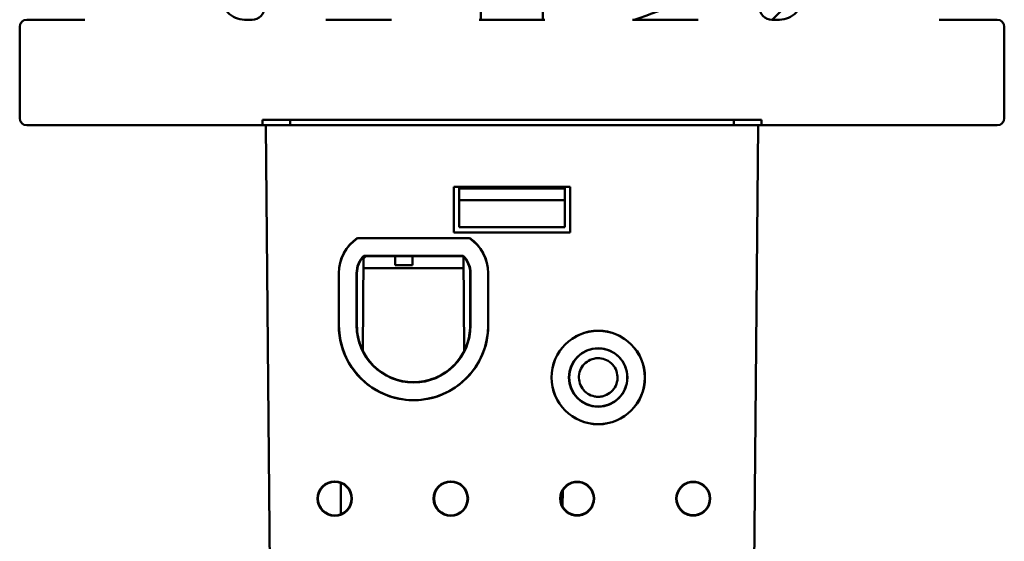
# Model space of a CAD drawing. Header units: inches. Extents: x 1.3 to 23.8, y 0.4 to 18.6.
# Tile 13 of 17: x 9.2 to 12, y 14.1 to 15.6. Entities that reach past the tile are written whole.
import ezdxf

# ---------------------------------------------------------------- set-up
doc = ezdxf.new("R2010")
doc.units = ezdxf.units.IN
doc.header["$LTSCALE"] = 0.8
doc.header["$MEASUREMENT"] = 0
doc.layers.add('Visible (ANSI)', color=7, linetype='Continuous', lineweight=50)

msp = doc.modelspace()

# ---------------------------------------------------------------- linework, layer by layer
at = {"layer": 'Visible (ANSI)'}
for p, q in [((10.4687, 15.6198), (10.4721, 16.024)), ((10.6481, 16.0226), (10.6447, 15.6198)), ((11.3823, 15.7035), (11.2968, 15.6198)), ((9.1574, 15.3398), (9.1574, 15.5998)), ((9.3424, 15.6198), (9.1774, 15.6198)), ((9.8184, 15.6198), (9.7969, 15.6198)), ((10.2144, 15.6198), (10.0284, 15.6198)), ((10.6504, 15.6198), (10.4644, 15.6198)), ((11.0864, 15.6198), (10.9004, 15.6198)), ((11.3179, 15.6198), (11.2964, 15.6198)), ((11.9374, 15.6198), (11.7724, 15.6198)), ((11.9574, 15.3398), (11.9574, 15.5998)), ((9.8479, 15.3198), (9.1774, 15.3198)), ((9.8479, 15.3348), (11.2669, 15.3348)), ((9.8479, 15.3198), (9.8479, 15.3348)), ((9.8574, 15.3198), (9.8479, 15.3198)), ((9.8574, 15.3198), (9.9074, 15.3198)), ((9.8574, 15.3198), (9.8732, 13.5088)), ((11.2074, 15.3198), (9.9074, 15.3198)), ((9.9269, 15.3198), (9.9269, 15.3348)), ((11.1879, 15.3198), (11.1879, 15.3348)), ((11.2074, 15.3198), (11.2574, 15.3198)), ((11.2416, 13.5088), (11.2574, 15.3198)), ((11.2669, 15.3198), (11.2574, 15.3198)), ((11.2669, 15.3348), (11.2669, 15.3198)), ((11.9374, 15.3198), (11.2669, 15.3198)), ((10.3924, 15.1448), (10.7224, 15.1448)), ((10.3924, 15.0148), (10.3924, 15.1448)), ((10.4074, 15.1398), (10.4074, 15.1448)), ((10.7074, 15.1398), (10.4074, 15.1398)), ((10.4074, 15.1068), (10.4074, 15.1398)), ((10.7074, 15.1448), (10.7074, 15.1398)), ((10.7074, 15.1398), (10.7074, 15.1068)), ((10.7224, 15.1448), (10.7224, 15.0148)), ((10.4074, 15.1068), (10.7074, 15.1068)), ((10.4074, 15.0298), (10.4074, 15.1068)), ((10.7074, 15.1068), (10.7074, 15.0298)), ((10.7224, 15.0148), (10.3924, 15.0148)), ((10.7074, 15.0298), (10.4074, 15.0298)), ((10.1181, 14.9994), (10.4367, 14.9994)), ((10.1183, 14.999), (10.1181, 14.9994)), ((10.1183, 14.999), (10.4365, 14.999)), ((10.4365, 14.999), (10.4367, 14.9994)), ((10.1331, 14.6793), (10.1354, 14.9471)), ((10.1419, 14.9474), (10.1354, 14.9409)), ((10.1359, 14.949), (10.4189, 14.949)), ((10.4187, 14.9485), (10.1361, 14.9485)), ((10.1361, 14.9485), (10.4187, 14.9485)), ((10.4185, 14.948), (10.1363, 14.948)), ((10.1419, 14.948), (10.1419, 14.9474)), ((10.2251, 14.948), (10.2251, 14.9474)), ((10.2747, 14.9474), (10.2251, 14.9474)), ((10.2251, 14.9474), (10.2254, 14.9224)), ((10.2745, 14.9224), (10.2747, 14.9474)), ((10.2747, 14.948), (10.2747, 14.9474)), ((10.4217, 14.6793), (10.4194, 14.9471)), ((10.0649, 14.7507), (10.0649, 14.8995)), ((10.0654, 14.7507), (10.0654, 14.8995)), ((10.1154, 14.7507), (10.1154, 14.8995)), ((10.1159, 14.8995), (10.1159, 14.7507)), ((10.1159, 14.7507), (10.1159, 14.8995)), ((10.1164, 14.8995), (10.1164, 14.7507)), ((10.4197, 14.9138), (10.1351, 14.9138)), ((10.2254, 14.9224), (10.2745, 14.9224)), ((10.4384, 14.7507), (10.4384, 14.8995)), ((10.4389, 14.8995), (10.4389, 14.7507)), ((10.4389, 14.7507), (10.4389, 14.8995)), ((10.4394, 14.8995), (10.4394, 14.7507)), ((10.4894, 14.8995), (10.4894, 14.7507)), ((10.4899, 14.8995), (10.4899, 14.7507)), ((10.7015, 14.2816), (10.7011, 14.2367)), ((10.7363, 14.3065), (10.7492, 14.3065)), ((10.7491, 14.3055), (10.7364, 14.3055)), ((11.0663, 14.3065), (11.0792, 14.3065)), ((11.0791, 14.3055), (11.0664, 14.3055)), ((10.7492, 14.211), (10.7363, 14.211)), ((10.7364, 14.2121), (10.7491, 14.2121)), ((11.0792, 14.211), (11.0663, 14.211)), ((11.0664, 14.2121), (11.0791, 14.2121))]:
    msp.add_line(p, q, dxfattribs=at)
for centre, radius in [((10.8026, 14.603), 0.133), ((10.8026, 14.603), 0.1325), ((10.8026, 14.603), 0.0833), ((10.8026, 14.603), 0.0828), ((10.0534, 14.2588), 0.0489), ((10.0534, 14.2588), 0.0478), ((10.3834, 14.2588), 0.0489), ((10.3834, 14.2588), 0.0478)]:
    msp.add_circle(centre, radius, dxfattribs=at)
for centre, radius, start, end in [((10.5656, 16.6925), 1.125, 287.5405, 301.9787), ((9.7969, 15.6848), 0.065, 176.2886, 270), ((11.3179, 15.6848), 0.065, 270, 3.7114), ((9.8184, 15.6548), 0.035, 270, 0), ((11.2964, 15.6548), 0.035, 180, 270), ((9.1774, 15.5998), 0.02, 90, 180), ((11.9374, 15.5998), 0.02, 0, 90), ((9.1774, 15.3398), 0.02, 180, 270), ((11.9374, 15.3398), 0.02, 270, 0), ((10.1854, 14.8995), 0.1205, 123.9432, 179.9956), ((10.1854, 14.8995), 0.12, 124.0128, 180), ((10.3694, 14.8995), 0.12, 0, 55.9872), ((10.3694, 14.8995), 0.1205, 0.0044, 56.0568), ((10.1854, 14.8995), 0.07, 135.0324, 180), ((10.1854, 14.8995), 0.0695, 135.194, 180.0044), ((10.3694, 14.8995), 0.0695, 359.9956, 44.806), ((10.3694, 14.8995), 0.07, 0, 44.9676), ((10.2774, 14.7507), 0.2125, 179.9956, 0.0044), ((10.2774, 14.7507), 0.212, 180, 0), ((10.2774, 14.7507), 0.162, 180, 0), ((10.2774, 14.7507), 0.1615, 180.0044, 359.9956), ((10.7427, 14.2588), 0.0482, 97.6773, 262.3239), ((10.7427, 14.2588), 0.0471, 97.7615, 262.2396), ((10.7427, 14.2588), 0.0471, 277.7604, 82.2385), ((10.7427, 14.2588), 0.0482, 277.6761, 82.3227), ((11.0727, 14.2588), 0.0482, 97.6773, 262.3239), ((11.0727, 14.2588), 0.0471, 97.7615, 262.2396), ((11.0727, 14.2588), 0.0471, 277.7604, 82.2385), ((11.0727, 14.2588), 0.0482, 277.6761, 82.3227)]:
    msp.add_arc(centre, radius, start, end, dxfattribs=at)
for points, knots in [([(10.1159, 14.8995), (10.1159, 14.9085), (10.1177, 14.9175), (10.1246, 14.9343), (10.1296, 14.942), (10.1361, 14.9485)], [0, 0, 0, 0, 0.0689857, 0.0689857, 0.1385301, 0.1385301, 0.1385301, 0.1385301]), ([(10.1164, 14.8995), (10.1164, 14.9085), (10.1182, 14.9174), (10.125, 14.934), (10.13, 14.9416), (10.1363, 14.948)], [0, 0, 0, 0, 0.0684701, 0.0684701, 0.1369461, 0.1369461, 0.1369461, 0.1369461]), ([(10.1361, 14.9485), (10.1361, 14.9484), (10.1362, 14.9483), (10.1362, 14.9481), (10.1363, 14.948), (10.1363, 14.948)], [0.0000181, 0.0000181, 0.0000181, 0.0000181, 0.0765565, 0.0765565, 0.1512603, 0.1512603, 0.1512603, 0.1512603]), ([(10.4185, 14.948), (10.4185, 14.948), (10.4186, 14.9481), (10.4187, 14.9483), (10.4187, 14.9484), (10.4187, 14.9485)], [0.0018551, 0.0018551, 0.0018551, 0.0018551, 0.0765565, 0.0765565, 0.1530973, 0.1530973, 0.1530973, 0.1530973]), ([(10.4185, 14.948), (10.4247, 14.9417), (10.4297, 14.9342), (10.4366, 14.9177), (10.4384, 14.9086), (10.4384, 14.8995)], [0.0010493, 0.0010493, 0.0010493, 0.0010493, 0.0684668, 0.0684668, 0.1379952, 0.1379952, 0.1379952, 0.1379952]), ([(10.4187, 14.9485), (10.4251, 14.9421), (10.4301, 14.9346), (10.4371, 14.9178), (10.4389, 14.9087), (10.4389, 14.8995)], [0.0005044, 0.0005044, 0.0005044, 0.0005044, 0.0689824, 0.0689824, 0.1390344, 0.1390344, 0.1390344, 0.1390344]), ([(10.4384, 14.7507), (10.4384, 14.7314), (10.435, 14.7123), (10.4208, 14.6746), (10.4097, 14.6566), (10.3812, 14.6259), (10.3641, 14.6134), (10.3261, 14.5958), (10.3055, 14.5908), (10.2636, 14.5889), (10.2427, 14.5921), (10.2032, 14.6062), (10.1851, 14.6171), (10.154, 14.6452), (10.1413, 14.6622), (10.1267, 14.6927), (10.1225, 14.7049), (10.1176, 14.7284), (10.1164, 14.7395), (10.1164, 14.7507)], [0.012857, 0.012857, 0.012857, 0.012857, 0.159763, 0.159763, 0.319523, 0.319523, 0.479276, 0.479276, 0.639024, 0.639024, 0.798769, 0.798769, 0.958517, 0.958517, 1.118272, 1.118272, 1.216232, 1.216232, 1.30134, 1.30134, 1.30134, 1.30134]), ([(10.8026, 14.6858), (10.7926, 14.6858), (10.7826, 14.6839), (10.7632, 14.6765), (10.754, 14.6708), (10.7383, 14.6561), (10.7319, 14.6472), (10.723, 14.6277), (10.7205, 14.6171), (10.7196, 14.5956), (10.7213, 14.5849), (10.7287, 14.5646), (10.7343, 14.5553), (10.7488, 14.5394), (10.7576, 14.533), (10.7728, 14.5258), (10.7786, 14.5238), (10.7905, 14.5211), (10.7965, 14.5204), (10.8026, 14.5204)], [0.6616516, 0.6616516, 0.6616516, 0.6616516, 0.738259, 0.738259, 0.8202607, 0.8202607, 0.9022591, 0.9022591, 0.984258, 0.984258, 1.0662589, 1.0662589, 1.148262, 1.148262, 1.2302673, 1.2302673, 1.2767006, 1.2767006, 1.3231314, 1.3231314, 1.3231314, 1.3231314]), ([(10.8026, 14.5204), (10.8134, 14.5204), (10.8241, 14.5225), (10.844, 14.5307), (10.853, 14.5367), (10.8684, 14.5518), (10.8745, 14.5608), (10.8829, 14.5806), (10.8852, 14.5913), (10.8854, 14.6128), (10.8835, 14.6235), (10.8755, 14.6435), (10.8697, 14.6527), (10.8547, 14.6682), (10.8458, 14.6744), (10.8261, 14.6831), (10.8155, 14.6855), (10.8041, 14.6858), (10.8033, 14.6858), (10.8026, 14.6858)], [0, 0, 0, 0, 0.0820145, 0.0820145, 0.1640374, 0.1640374, 0.24607, 0.24607, 0.3281107, 0.3281107, 0.4101548, 0.4101548, 0.492196, 0.492196, 0.5742286, 0.5742286, 0.6562494, 0.6562494, 0.6616516, 0.6616516, 0.6616516, 0.6616516]), ([(10.8026, 14.5481), (10.8032, 14.5481), (10.8037, 14.5481), (10.8084, 14.5482), (10.8125, 14.5488), (10.8235, 14.5517), (10.83, 14.5548), (10.8414, 14.5634), (10.8462, 14.5688), (10.8535, 14.5811), (10.8559, 14.5879), (10.858, 14.6021), (10.8576, 14.6093), (10.8542, 14.6231), (10.8511, 14.6297), (10.8427, 14.6412), (10.8374, 14.6461), (10.8252, 14.6536), (10.8184, 14.6561), (10.8043, 14.6583), (10.7971, 14.6581), (10.7832, 14.6548), (10.7766, 14.6518), (10.7649, 14.6435), (10.76, 14.6383), (10.7524, 14.6262), (10.7498, 14.6195), (10.7473, 14.6054), (10.7475, 14.5982), (10.7506, 14.5842), (10.7535, 14.5776), (10.7616, 14.5658), (10.7668, 14.5608), (10.7786, 14.5531), (10.7851, 14.5505), (10.7919, 14.5492), (10.7955, 14.5484), (10.799, 14.5481), (10.8026, 14.5481)], [-0.8512833, -0.8512833, -0.8512833, -0.8512833, -0.8471103, -0.8471103, -0.8155107, -0.8155107, -0.7610425, -0.7610425, -0.706572, -0.706572, -0.6520999, -0.6520999, -0.5976277, -0.5976277, -0.543157, -0.543157, -0.4886887, -0.4886887, -0.434222, -0.434222, -0.3797555, -0.3797555, -0.3252876, -0.3252876, -0.2708175, -0.2708175, -0.2163458, -0.2163458, -0.1618739, -0.1618739, -0.1074034, -0.1074034, -0.0529351, -0.0529351, 0, 0, 0, 0.0274266, 0.0274266, 0.0274266, 0.0274266])]:
    msp.add_open_spline(points, degree=3, knots=knots, dxfattribs=at)
for points, weights in [([(10.1359, 14.949), (10.136, 14.9487), (10.1361, 14.9485)], [1.00000000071, 1.00000000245, 1.00000000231]), ([(10.4189, 14.949), (10.4188, 14.9487), (10.4187, 14.9485)], [0.999999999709, 0.999999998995, 0.99999999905]), ([(10.7363, 14.3065), (10.7363, 14.306), (10.7364, 14.3055)], [1.00000000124, 1.00000000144, 1.00000000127]), ([(10.7492, 14.3065), (10.7491, 14.306), (10.7491, 14.3055)], [1.00000000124, 1.00000000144, 1.00000000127]), ([(11.0663, 14.3065), (11.0663, 14.306), (11.0664, 14.3055)], [1.00000000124, 1.00000000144, 1.00000000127]), ([(11.0792, 14.3065), (11.0791, 14.306), (11.0791, 14.3055)], [1.00000000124, 1.00000000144, 1.00000000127]), ([(10.7363, 14.211), (10.7363, 14.2116), (10.7364, 14.2121)], [1.00000000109, 1.00000000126, 1.00000000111]), ([(10.7492, 14.211), (10.7491, 14.2116), (10.7491, 14.2121)], [1.00000000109, 1.00000000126, 1.00000000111]), ([(11.0663, 14.211), (11.0663, 14.2116), (11.0664, 14.2121)], [1.00000000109, 1.00000000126, 1.00000000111]), ([(11.0792, 14.211), (11.0791, 14.2116), (11.0791, 14.2121)], [1.00000000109, 1.00000000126, 1.00000000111])]:
    msp.add_rational_spline(points, weights, degree=2, dxfattribs=at)
for points, degree in [([(10.1159, 14.7504), (10.1159, 14.7505), (10.1159, 14.7506), (10.1159, 14.7507)], 3), ([(10.0711, 14.3032), (10.0708, 14.2587), (10.0704, 14.2141)], 2)]:
    msp.add_open_spline(points, degree=degree, dxfattribs=at)

doc.saveas('drawing.dxf')
